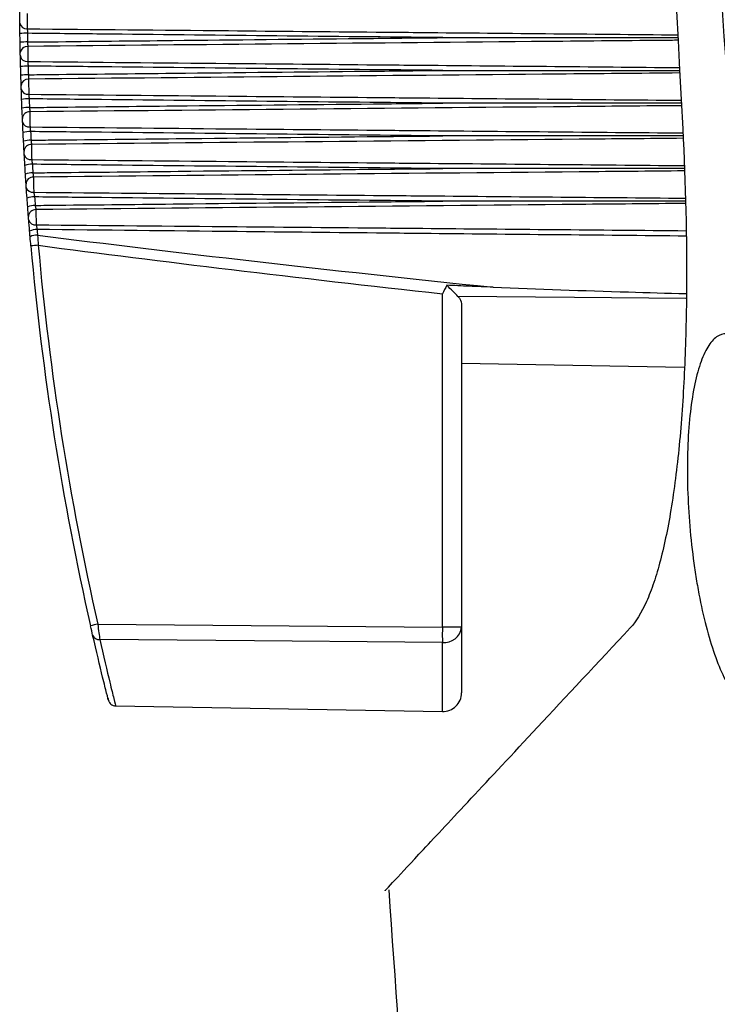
# Model space of a CAD drawing. Header units: millimetres. Extents: x 15458 to 16410, y 10212 to 11278.
# Tile 93 of 139: x 16158 to 16176, y 10664 to 10691. Entities that reach past the tile are written whole.
import ezdxf

# ---------------------------------------------------------------- set-up
doc = ezdxf.new("R2010")
doc.units = ezdxf.units.MM

msp = doc.modelspace()

# ---------------------------------------------------------------- linework, layer by layer
at = {"color": 7, "linetype": 'Continuous', "lineweight": 25}
for p, q in [((16168.755, 10674.455), (16168.755, 10683.327)), ((16169.264, 10683.059), (16169.264, 10674.455)), ((16169.264, 10681.48), (16175.186, 10681.377)), ((16159.59, 10674.537), (16168.755, 10674.455)), ((16169.264, 10674.455), (16168.755, 10674.455)), ((16169.264, 10674.455), (16169.264, 10672.71)), ((16168.755, 10672.21), (16168.755, 10674.051)), ((16160.059, 10672.362), (16168.755, 10672.21))]:
    msp.add_line(p, q, dxfattribs=at)
at = {"color": 7, "linetype": 'Continuous', "lineweight": 25, "flags": 128}
for points in [[(16175.231, 10683.205), (16172.265, 10683.231), (16169.169, 10683.258)], [(16168.755, 10674.051), (16167.756, 10674.06), (16163.756, 10674.094), (16159.646, 10674.13)]]:
    msp.add_lwpolyline(points, dxfattribs=at)
at = {"color": 7, "linetype": 'Continuous', "lineweight": 25}
for centre, radius, start, end in [((16157.697, 10690.558), 0.181, 188.594, 276.11), ((16157.702, 10688.158), 2.101, 89.4551, 94.9148), ((16157.706, 10688.266), 1.761, 89.3673, 95.8832), ((16157.714, 10689.726), 0.184, 85.3715, 174.4062), ((16157.71, 10689.686), 0.18, 189.6704, 276.6699), ((16157.721, 10688.166), 1.22, 89.1295, 98.5523), ((16157.728, 10688.056), 1.099, 89.0459, 99.512), ((16157.739, 10688.854), 0.185, 85.8369, 175.4312), ((16157.733, 10688.813), 0.179, 190.7608, 277.2534), ((16157.749, 10687.65), 0.864, 88.8223, 102.1596), ((16157.759, 10687.48), 0.804, 88.7451, 103.1064), ((16157.774, 10687.983), 0.186, 86.2779, 176.4449), ((16157.765, 10687.942), 0.178, 191.8658, 277.86), ((16157.788, 10686.97), 0.674, 88.5405, 105.7245), ((16157.799, 10686.777), 0.638, 88.4714, 106.6546), ((16157.818, 10687.113), 0.187, 86.6944, 177.4476), ((16157.808, 10687.071), 0.176, 192.9862, 278.4894), ((16157.836, 10686.218), 0.556, 88.2904, 109.236), ((16157.85, 10686.014), 0.532, 88.2307, 110.146), ((16157.872, 10686.245), 0.188, 87.0865, 178.4397), ((16157.86, 10686.202), 0.175, 194.1228, 279.1409), ((16157.894, 10685.429), 0.476, 88.0769, 112.6844), ((16157.911, 10685.219), 0.459, 88.0278, 113.5712), ((16157.937, 10685.378), 0.189, 87.4545, 179.4215), ((16157.923, 10685.334), 0.174, 195.2763, 279.8142), ((16157.963, 10684.619), 0.419, 87.9041, 116.0612), ((16157.976, 10684.477), 0.411, 87.8784, 116.6392), ((16160.758, 10653.089), 31.648, 94.9838, 95.3396), ((16233.761, 10691.34), 76.05, 185.07171, 192.76516), ((16233.764, 10691.34), 76.25, 185.07171, 192.76516), ((16162.342, 10662.17), 12.669, 102.5454, 103.4345), ((16187.532, 10674.253), 18.778, 179.3839, 180.6161), ((16168.806, 10674.51), 0.462, 263.7308, 353.1505), ((16159.62, 10674.302), 0.174, 198.2785, 278.5293), ((16168.764, 10672.71), 0.5, 269, 0)]:
    msp.add_arc(centre, radius, start, end, dxfattribs=at)
for centre, ratio, start_param, end_param in [((19111.282, 10691.451), 0.016784, 3.273262, 3.301279), ((19111.247, 10691.451), 0.017455, 3.273396, 3.298476)]:
    msp.add_ellipse(centre, major_axis=(2979.078, 0), ratio=ratio, start_param=start_param, end_param=end_param, dxfattribs=at)
for points in [[(16173.331, 10737.938), (16173.632, 10721.182), (16174.26, 10704.433), (16175.147, 10687.714)], [(16157.518, 10690.62), (16157.517, 10690.685), (16157.516, 10690.788), (16157.515, 10690.896)], [(16157.522, 10690.251), (16157.52, 10690.358), (16157.519, 10690.463), (16157.518, 10690.531)], [(16157.526, 10690.018), (16157.524, 10690.095), (16157.523, 10690.173), (16157.522, 10690.251)], [(16157.722, 10690.258), (16157.723, 10690.181), (16157.724, 10690.104), (16157.726, 10690.027)], [(16168.77, 10690.143), (16170.854, 10690.143), (16172.938, 10690.143), (16175.023, 10690.143)], [(16157.531, 10689.744), (16157.53, 10689.808), (16157.527, 10689.91), (16157.526, 10690.018)], [(16157.54, 10689.373), (16157.537, 10689.48), (16157.534, 10689.586), (16157.533, 10689.655)], [(16157.546, 10689.14), (16157.544, 10689.217), (16157.542, 10689.295), (16157.54, 10689.373)], [(16157.739, 10689.386), (16157.741, 10689.309), (16157.744, 10689.232), (16157.746, 10689.155)], [(16157.554, 10688.869), (16157.552, 10688.931), (16157.549, 10689.033), (16157.546, 10689.14)], [(16157.567, 10688.495), (16157.563, 10688.602), (16157.56, 10688.709), (16157.557, 10688.78)], [(16157.576, 10688.263), (16157.573, 10688.34), (16157.57, 10688.418), (16157.567, 10688.495)], [(16157.767, 10688.514), (16157.77, 10688.437), (16157.773, 10688.361), (16157.776, 10688.284)], [(16157.588, 10687.995), (16157.585, 10688.055), (16157.581, 10688.156), (16157.576, 10688.263)], [(16157.605, 10687.618), (16157.6, 10687.725), (16157.595, 10687.833), (16157.592, 10687.905)], [(16157.617, 10687.387), (16157.613, 10687.464), (16157.609, 10687.541), (16157.605, 10687.618)], [(16157.805, 10687.643), (16157.809, 10687.567), (16157.812, 10687.49), (16157.816, 10687.414)], [(16157.631, 10687.122), (16157.628, 10687.181), (16157.622, 10687.28), (16157.617, 10687.387)], [(16157.653, 10686.742), (16157.646, 10686.849), (16157.64, 10686.958), (16157.636, 10687.032)], [(16157.667, 10686.513), (16157.662, 10686.589), (16157.658, 10686.666), (16157.653, 10686.742)], [(16157.853, 10686.773), (16157.857, 10686.697), (16157.862, 10686.621), (16157.867, 10686.545)], [(16157.684, 10686.25), (16157.68, 10686.307), (16157.674, 10686.406), (16157.667, 10686.513)], [(16157.711, 10685.868), (16157.703, 10685.975), (16157.695, 10686.084), (16157.69, 10686.159)], [(16157.728, 10685.64), (16157.722, 10685.716), (16157.716, 10685.792), (16157.711, 10685.868)], [(16157.91, 10685.904), (16157.916, 10685.829), (16157.921, 10685.754), (16157.927, 10685.678)], [(16157.747, 10685.38), (16157.743, 10685.436), (16157.736, 10685.533), (16157.728, 10685.64)], [(16157.779, 10684.995), (16157.77, 10685.102), (16157.761, 10685.212), (16157.755, 10685.289)], [(16157.791, 10684.844), (16157.787, 10684.894), (16157.783, 10684.944), (16157.779, 10684.995)], [(16157.978, 10685.037), (16157.982, 10684.987), (16157.986, 10684.937), (16157.991, 10684.887)], [(16157.991, 10684.887), (16157.996, 10684.798), (16158.002, 10684.708), (16158.008, 10684.617)], [(16157.813, 10684.6), (16157.805, 10684.681), (16157.798, 10684.763), (16157.791, 10684.844)], [(16168.874, 10683.553), (16168.835, 10683.477), (16168.795, 10683.402), (16168.755, 10683.327)], [(16169.169, 10683.258), (16169.089, 10683.337), (16168.982, 10683.444), (16168.874, 10683.553)], [(16169.169, 10683.258), (16169.233, 10683.195), (16169.264, 10683.127), (16169.264, 10683.059)], [(16159.455, 10674.248), (16159.442, 10674.304), (16159.42, 10674.397), (16159.399, 10674.493)], [(16159.59, 10674.537), (16159.611, 10674.378), (16159.633, 10674.223), (16159.646, 10674.13)]]:
    msp.add_open_spline(points, degree=3, dxfattribs=at)
for points, knots in [([(16176.733, 10683.399), (16176.067, 10692.433), (16175.503, 10701.473), (16174.581, 10719.567), (16174.223, 10728.623), (16173.968, 10737.68)], [0, 0, 0, 0, 0.5, 0.5, 1, 1, 1, 1]), ([(16157.716, 10690.781), (16157.716, 10690.734), (16157.716, 10690.659), (16157.716, 10690.505), (16157.717, 10690.428), (16157.717, 10690.378)], [0, 0, 0, 0, 0.5, 0.5, 1, 1, 1, 1]), ([(16157.518, 10690.531), (16157.518, 10690.533), (16157.518, 10690.534), (16157.518, 10690.536), (16157.518, 10690.541), (16157.518, 10690.546), (16157.518, 10690.552), (16157.518, 10690.557), (16157.518, 10690.564), (16157.518, 10690.57), (16157.518, 10690.576), (16157.518, 10690.583), (16157.518, 10690.589), (16157.518, 10690.595), (16157.518, 10690.601), (16157.518, 10690.606), (16157.518, 10690.611), (16157.518, 10690.616), (16157.518, 10690.62)], [0, 0, 0, 0, 0.0000068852, 0.0000068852, 0.0000068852, 0.000026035, 0.000026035, 0.000026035, 0.000045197, 0.000045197, 0.000045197, 0.0000643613, 0.0000643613, 0.0000643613, 0.0000835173, 0.0000835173, 0.0000835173, 0.0001026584, 0.0001026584, 0.0001026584, 0.0001026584]), ([(16157.717, 10690.378), (16157.717, 10690.371), (16157.717, 10690.362), (16157.718, 10690.353), (16157.718, 10690.34), (16157.719, 10690.324), (16157.72, 10690.308), (16157.72, 10690.292), (16157.721, 10690.275), (16157.722, 10690.258)], [0, 0, 0, 0, 0.0000353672, 0.0000353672, 0.0000353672, 0.0000861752, 0.0000861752, 0.0000861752, 0.0001370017, 0.0001370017, 0.0001370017, 0.0001370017]), ([(16157.717, 10690.378), (16159.499, 10690.362), (16162.592, 10690.332), (16166.013, 10690.301), (16169.998, 10690.264), (16172.672, 10690.239), (16175.019, 10690.217)], [0, 0, 0, 0, 0.309054, 0.536287, 0.593096, 1, 1, 1, 1]), ([(16168.77, 10690.143), (16168.671, 10690.144), (16168.571, 10690.145), (16168.472, 10690.146), (16165.546, 10690.175), (16162.62, 10690.205), (16159.694, 10690.237), (16159.037, 10690.244), (16158.379, 10690.251), (16157.722, 10690.258)], [0.00518864, 0.00518864, 0.00518864, 0.00518864, 0.0054866, 0.0054866, 0.0054866, 0.01426515, 0.01426515, 0.01426515, 0.01623745, 0.01623745, 0.01623745, 0.01623745]), ([(16157.726, 10690.027), (16157.929, 10690.029), (16158.133, 10690.031), (16158.336, 10690.033), (16159.418, 10690.045), (16160.499, 10690.057), (16161.58, 10690.068), (16163.242, 10690.086), (16164.904, 10690.103), (16166.566, 10690.12), (16166.886, 10690.123), (16167.205, 10690.127), (16167.525, 10690.13), (16167.94, 10690.134), (16168.355, 10690.138), (16168.77, 10690.143)], [0.0002001, 0.0002001, 0.0002001, 0.0002001, 0.00081099, 0.00081099, 0.00081099, 0.00405495, 0.00405495, 0.00405495, 0.00904143, 0.00904143, 0.00904143, 0.00999998, 0.00999998, 0.00999998, 0.01124524, 0.01124524, 0.01124524, 0.01124524]), ([(16157.726, 10690.027), (16157.726, 10690.015), (16157.726, 10690.003), (16157.727, 10689.992), (16157.727, 10689.975), (16157.727, 10689.96), (16157.728, 10689.946), (16157.728, 10689.932), (16157.729, 10689.92), (16157.729, 10689.91)], [0, 0, 0, 0, 0.0000354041, 0.0000354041, 0.0000354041, 0.0000861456, 0.0000861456, 0.0000861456, 0.0001368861, 0.0001368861, 0.0001368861, 0.0001368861]), ([(16175.026, 10690.072), (16174.959, 10690.072), (16174.892, 10690.071), (16174.825, 10690.07), (16173.734, 10690.06), (16172.644, 10690.05), (16171.553, 10690.04), (16166.945, 10689.997), (16162.337, 10689.954), (16157.729, 10689.91)], [0.00061728, 0.00061728, 0.00061728, 0.00061728, 0.00081819, 0.00081819, 0.00081819, 0.00409093, 0.00409093, 0.00409093, 0.01791521, 0.01791521, 0.01791521, 0.01791521]), ([(16157.729, 10689.91), (16157.729, 10689.864), (16157.73, 10689.789), (16157.73, 10689.635), (16157.731, 10689.557), (16157.731, 10689.507)], [0, 0, 0, 0, 0.5, 0.5, 1, 1, 1, 1]), ([(16157.533, 10689.655), (16157.533, 10689.657), (16157.533, 10689.659), (16157.533, 10689.66), (16157.533, 10689.665), (16157.532, 10689.67), (16157.532, 10689.676), (16157.532, 10689.682), (16157.532, 10689.688), (16157.532, 10689.695), (16157.532, 10689.701), (16157.532, 10689.707), (16157.532, 10689.713), (16157.531, 10689.72), (16157.531, 10689.725), (16157.531, 10689.731), (16157.531, 10689.736), (16157.531, 10689.74), (16157.531, 10689.744)], [0, 0, 0, 0, 0.000006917, 0.000006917, 0.000006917, 0.000026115, 0.000026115, 0.000026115, 0.0000453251, 0.0000453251, 0.0000453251, 0.0000645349, 0.0000645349, 0.0000645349, 0.0000837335, 0.0000837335, 0.0000837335, 0.0001029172, 0.0001029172, 0.0001029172, 0.0001029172]), ([(16157.731, 10689.507), (16157.731, 10689.499), (16157.732, 10689.491), (16157.733, 10689.481), (16157.734, 10689.468), (16157.735, 10689.452), (16157.736, 10689.436), (16157.737, 10689.42), (16157.738, 10689.403), (16157.739, 10689.386)], [0, 0, 0, 0, 0.0000354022, 0.0000354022, 0.0000354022, 0.0000863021, 0.0000863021, 0.0000863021, 0.000137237, 0.000137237, 0.000137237, 0.000137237]), ([(16157.731, 10689.507), (16159.509, 10689.49), (16162.597, 10689.461), (16166.013, 10689.43), (16170.013, 10689.393), (16172.702, 10689.368), (16175.064, 10689.346)], [0, 0, 0, 0, 0.307686, 0.53452, 0.591228, 1, 1, 1, 1]), ([(16168.77, 10689.27), (16168.671, 10689.271), (16168.571, 10689.272), (16168.472, 10689.273), (16165.546, 10689.303), (16162.62, 10689.333), (16159.694, 10689.365), (16159.043, 10689.372), (16158.391, 10689.379), (16157.739, 10689.386)], [0.00518864, 0.00518864, 0.00518864, 0.00518864, 0.0054866, 0.0054866, 0.0054866, 0.01426515, 0.01426515, 0.01426515, 0.01621989, 0.01621989, 0.01621989, 0.01621989]), ([(16157.746, 10689.155), (16157.95, 10689.157), (16158.153, 10689.159), (16158.357, 10689.162), (16159.439, 10689.173), (16160.52, 10689.185), (16161.602, 10689.197), (16163.314, 10689.215), (16165.026, 10689.232), (16166.738, 10689.25), (16167.059, 10689.253), (16167.379, 10689.256), (16167.7, 10689.26), (16168.057, 10689.263), (16168.413, 10689.267), (16168.77, 10689.27)], [0.0002003, 0.0002003, 0.0002003, 0.0002003, 0.00081134, 0.00081134, 0.00081134, 0.00405669, 0.00405669, 0.00405669, 0.0091933, 0.0091933, 0.0091933, 0.01015482, 0.01015482, 0.01015482, 0.0112252, 0.0112252, 0.0112252, 0.0112252]), ([(16157.746, 10689.155), (16157.746, 10689.143), (16157.747, 10689.131), (16157.748, 10689.12), (16157.749, 10689.104), (16157.749, 10689.088), (16157.75, 10689.075), (16157.751, 10689.061), (16157.752, 10689.049), (16157.752, 10689.039)], [0, 0, 0, 0, 0.0000354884, 0.0000354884, 0.0000354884, 0.0000862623, 0.0000862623, 0.0000862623, 0.0001370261, 0.0001370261, 0.0001370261, 0.0001370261]), ([(16175.071, 10689.202), (16173.996, 10689.192), (16172.921, 10689.182), (16171.846, 10689.172), (16167.148, 10689.128), (16162.45, 10689.084), (16157.752, 10689.039)], [0.00089362, 0.00089362, 0.00089362, 0.00089362, 0.00411871, 0.00411871, 0.00411871, 0.01821298, 0.01821298, 0.01821298, 0.01821298]), ([(16168.77, 10689.27), (16168.776, 10689.27), (16168.88, 10689.27), (16169.378, 10689.27), (16171.446, 10689.27), (16173.441, 10689.271), (16175.042, 10689.271), (16175.067, 10689.271)], [0, 0, 0, 0, 0.002746, 0.04965, 0.237265, 0.987727, 1, 1, 1, 1]), ([(16157.557, 10688.78), (16157.557, 10688.782), (16157.557, 10688.783), (16157.557, 10688.785), (16157.557, 10688.79), (16157.557, 10688.795), (16157.556, 10688.801), (16157.556, 10688.807), (16157.556, 10688.813), (16157.556, 10688.82), (16157.556, 10688.826), (16157.555, 10688.832), (16157.555, 10688.839), (16157.555, 10688.845), (16157.555, 10688.851), (16157.555, 10688.856), (16157.554, 10688.861), (16157.554, 10688.865), (16157.554, 10688.869)], [0, 0, 0, 0, 0.0000069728, 0.0000069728, 0.0000069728, 0.0000262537, 0.0000262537, 0.0000262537, 0.0000455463, 0.0000455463, 0.0000455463, 0.0000648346, 0.0000648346, 0.0000648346, 0.000084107, 0.000084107, 0.000084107, 0.0001033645, 0.0001033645, 0.0001033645, 0.0001033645]), ([(16157.752, 10689.039), (16157.753, 10688.994), (16157.753, 10688.92), (16157.754, 10688.766), (16157.755, 10688.688), (16157.755, 10688.636)], [0, 0, 0, 0, 0.5, 0.5, 1, 1, 1, 1]), ([(16157.755, 10688.636), (16157.756, 10688.628), (16157.757, 10688.619), (16157.758, 10688.61), (16157.759, 10688.596), (16157.761, 10688.581), (16157.762, 10688.564), (16157.764, 10688.548), (16157.765, 10688.531), (16157.767, 10688.514)], [0, 0, 0, 0, 0.0000354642, 0.0000354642, 0.0000354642, 0.0000864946, 0.0000864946, 0.0000864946, 0.0001375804, 0.0001375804, 0.0001375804, 0.0001375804]), ([(16157.755, 10688.636), (16159.525, 10688.62), (16162.605, 10688.591), (16166.013, 10688.559), (16170.027, 10688.522), (16172.732, 10688.497), (16175.108, 10688.476)], [0, 0, 0, 0, 0.305923, 0.53249, 0.589131, 1, 1, 1, 1]), ([(16168.77, 10688.399), (16168.671, 10688.4), (16168.571, 10688.401), (16168.472, 10688.402), (16165.546, 10688.431), (16162.62, 10688.462), (16159.694, 10688.493), (16159.052, 10688.5), (16158.409, 10688.507), (16157.767, 10688.514)], [0.00518864, 0.00518864, 0.00518864, 0.00518864, 0.0054866, 0.0054866, 0.0054866, 0.01426515, 0.01426515, 0.01426515, 0.01619224, 0.01619224, 0.01619224, 0.01619224]), ([(16157.776, 10688.284), (16157.98, 10688.286), (16158.184, 10688.288), (16158.387, 10688.291), (16159.47, 10688.302), (16160.552, 10688.314), (16161.635, 10688.326), (16163.398, 10688.344), (16165.161, 10688.362), (16166.924, 10688.38), (16167.246, 10688.384), (16167.567, 10688.387), (16167.889, 10688.39), (16168.182, 10688.393), (16168.476, 10688.396), (16168.77, 10688.399)], [0.0002006, 0.0002006, 0.0002006, 0.0002006, 0.00081186, 0.00081186, 0.00081186, 0.0040593, 0.0040593, 0.0040593, 0.00934895, 0.00934895, 0.00934895, 0.01031368, 0.01031368, 0.01031368, 0.01119521, 0.01119521, 0.01119521, 0.01119521]), ([(16157.776, 10688.284), (16157.777, 10688.272), (16157.778, 10688.26), (16157.779, 10688.249), (16157.78, 10688.233), (16157.782, 10688.218), (16157.783, 10688.204), (16157.784, 10688.191), (16157.785, 10688.179), (16157.786, 10688.169)], [0, 0, 0, 0, 0.0000356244, 0.0000356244, 0.0000356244, 0.0000864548, 0.0000864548, 0.0000864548, 0.0001372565, 0.0001372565, 0.0001372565, 0.0001372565]), ([(16175.116, 10688.332), (16174.129, 10688.323), (16168.352, 10688.27), (16162.576, 10688.215), (16157.786, 10688.169)], [0, 0, 0, 0, 0.170821, 1, 1, 1, 1]), ([(16175.112, 10688.4), (16175.074, 10688.4), (16173.458, 10688.399), (16171.449, 10688.399), (16169.379, 10688.399), (16168.88, 10688.399), (16168.776, 10688.399), (16168.77, 10688.399)], [0, 0, 0, 0, 0.0181158, 0.7641409, 0.9506469, 0.9972734, 1, 1, 1, 1]), ([(16157.786, 10688.169), (16157.786, 10688.125), (16157.787, 10688.052), (16157.788, 10687.898), (16157.789, 10687.818), (16157.79, 10687.766)], [0, 0, 0, 0, 0.5, 0.5, 1, 1, 1, 1]), ([(16157.592, 10687.905), (16157.591, 10687.907), (16157.591, 10687.909), (16157.591, 10687.91), (16157.591, 10687.915), (16157.591, 10687.921), (16157.591, 10687.927), (16157.59, 10687.933), (16157.59, 10687.939), (16157.59, 10687.946), (16157.589, 10687.952), (16157.589, 10687.958), (16157.589, 10687.965), (16157.589, 10687.971), (16157.588, 10687.977), (16157.588, 10687.982), (16157.588, 10687.987), (16157.588, 10687.991), (16157.588, 10687.995)], [0, 0, 0, 0, 0.0000070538, 0.0000070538, 0.0000070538, 0.0000264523, 0.0000264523, 0.0000264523, 0.0000458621, 0.0000458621, 0.0000458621, 0.0000652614, 0.0000652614, 0.0000652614, 0.0000846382, 0.0000846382, 0.0000846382, 0.0001040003, 0.0001040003, 0.0001040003, 0.0001040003]), ([(16157.79, 10687.766), (16157.791, 10687.758), (16157.792, 10687.749), (16157.793, 10687.739), (16157.795, 10687.725), (16157.796, 10687.71), (16157.798, 10687.693), (16157.8, 10687.677), (16157.803, 10687.66), (16157.805, 10687.643)], [0, 0, 0, 0, 0.0000355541, 0.0000355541, 0.0000355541, 0.0000867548, 0.0000867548, 0.0000867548, 0.0001380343, 0.0001380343, 0.0001380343, 0.0001380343]), ([(16157.79, 10687.766), (16159.548, 10687.75), (16162.616, 10687.721), (16166.013, 10687.69), (16170.042, 10687.653), (16172.76, 10687.628), (16175.151, 10687.606)], [0, 0, 0, 0, 0.303798, 0.530255, 0.58687, 1, 1, 1, 1]), ([(16168.77, 10687.528), (16168.671, 10687.529), (16168.571, 10687.53), (16168.472, 10687.531), (16165.546, 10687.561), (16162.62, 10687.591), (16159.694, 10687.623), (16159.064, 10687.629), (16158.435, 10687.636), (16157.805, 10687.643)], [0.00518864, 0.00518864, 0.00518864, 0.00518864, 0.0054866, 0.0054866, 0.0054866, 0.01426515, 0.01426515, 0.01426515, 0.01615454, 0.01615454, 0.01615454, 0.01615454]), ([(16157.816, 10687.414), (16158.02, 10687.416), (16158.224, 10687.418), (16158.428, 10687.421), (16159.511, 10687.432), (16160.595, 10687.444), (16161.678, 10687.456), (16163.482, 10687.475), (16165.287, 10687.493), (16167.091, 10687.512), (16167.414, 10687.515), (16167.736, 10687.518), (16168.059, 10687.521), (16168.296, 10687.524), (16168.533, 10687.526), (16168.77, 10687.528)], [0.000201, 0.000201, 0.000201, 0.000201, 0.00081256, 0.00081256, 0.00081256, 0.00406278, 0.00406278, 0.00406278, 0.00947619, 0.00947619, 0.00947619, 0.01044382, 0.01044382, 0.01044382, 0.01115531, 0.01115531, 0.01115531, 0.01115531]), ([(16175.154, 10687.53), (16175.104, 10687.53), (16173.475, 10687.529), (16171.452, 10687.529), (16169.379, 10687.528), (16168.88, 10687.528), (16168.776, 10687.528), (16168.77, 10687.528)], [0, 0, 0, 0, 0.0234679, 0.7654287, 0.9509186, 0.9972911, 1, 1, 1, 1]), ([(16175.147, 10687.714), (16175.222, 10686.244), (16175.258, 10684.805), (16175.245, 10683.053), (16175.239, 10682.705), (16175.222, 10682.014), (16175.21, 10681.672), (16175.164, 10680.669), (16175.121, 10680.027), (16175.035, 10679.11), (16175.003, 10678.811), (16174.932, 10678.231), (16174.892, 10677.949), (16174.764, 10677.148), (16174.665, 10676.666), (16174.499, 10676.027), (16174.44, 10675.828), (16174.316, 10675.459), (16174.25, 10675.289), (16174.047, 10674.834), (16173.903, 10674.602), (16173.751, 10674.439)], [0, 0, 0, 0, 0.25, 0.25, 0.3125, 0.3125, 0.375, 0.375, 0.5, 0.5, 0.5625, 0.5625, 0.625, 0.625, 0.75, 0.75, 0.8125, 0.8125, 0.875, 0.875, 1, 1, 1, 1]), ([(16157.816, 10687.414), (16157.818, 10687.402), (16157.819, 10687.39), (16157.82, 10687.379), (16157.822, 10687.363), (16157.824, 10687.348), (16157.825, 10687.335), (16157.827, 10687.321), (16157.828, 10687.31), (16157.829, 10687.3)], [0, 0, 0, 0, 0.000035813, 0.000035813, 0.000035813, 0.0000867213, 0.0000867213, 0.0000867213, 0.0001375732, 0.0001375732, 0.0001375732, 0.0001375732]), ([(16175.156, 10687.464), (16174.235, 10687.455), (16168.459, 10687.402), (16162.684, 10687.347), (16157.829, 10687.3)], [0, 0, 0, 0, 0.159402, 1, 1, 1, 1]), ([(16157.829, 10687.3), (16157.829, 10687.258), (16157.83, 10687.185), (16157.832, 10687.03), (16157.833, 10686.95), (16157.834, 10686.897)], [0, 0, 0, 0, 0.5, 0.5, 1, 1, 1, 1]), ([(16157.636, 10687.032), (16157.636, 10687.033), (16157.636, 10687.035), (16157.636, 10687.037), (16157.635, 10687.042), (16157.635, 10687.048), (16157.635, 10687.054), (16157.634, 10687.06), (16157.634, 10687.066), (16157.634, 10687.073), (16157.633, 10687.079), (16157.633, 10687.086), (16157.633, 10687.092), (16157.632, 10687.098), (16157.632, 10687.104), (16157.632, 10687.109), (16157.631, 10687.114), (16157.631, 10687.118), (16157.631, 10687.122)], [0, 0, 0, 0, 0.0000071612, 0.0000071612, 0.0000071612, 0.0000267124, 0.0000267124, 0.0000267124, 0.0000462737, 0.0000462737, 0.0000462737, 0.0000658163, 0.0000658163, 0.0000658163, 0.0000853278, 0.0000853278, 0.0000853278, 0.0001048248, 0.0001048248, 0.0001048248, 0.0001048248]), ([(16157.834, 10686.897), (16157.835, 10686.889), (16157.836, 10686.88), (16157.838, 10686.87), (16157.84, 10686.856), (16157.842, 10686.84), (16157.845, 10686.823), (16157.847, 10686.807), (16157.85, 10686.79), (16157.853, 10686.773)], [0, 0, 0, 0, 0.0000356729, 0.0000356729, 0.0000356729, 0.0000870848, 0.0000870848, 0.0000870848, 0.0001386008, 0.0001386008, 0.0001386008, 0.0001386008]), ([(16157.834, 10686.897), (16159.577, 10686.881), (16162.631, 10686.853), (16166.013, 10686.821), (16170.051, 10686.785), (16172.779, 10686.76), (16175.18, 10686.738)], [0, 0, 0, 0, 0.301518, 0.528179, 0.584845, 1, 1, 1, 1]), ([(16168.77, 10686.659), (16168.671, 10686.66), (16168.571, 10686.661), (16168.472, 10686.662), (16165.546, 10686.691), (16162.62, 10686.722), (16159.694, 10686.753), (16159.08, 10686.76), (16158.466, 10686.766), (16157.853, 10686.773)], [0.00518864, 0.00518864, 0.00518864, 0.00518864, 0.0054866, 0.0054866, 0.0054866, 0.01426515, 0.01426515, 0.01426515, 0.0161068, 0.0161068, 0.0161068, 0.0161068]), ([(16157.867, 10686.545), (16158.071, 10686.548), (16158.275, 10686.55), (16158.479, 10686.552), (16159.563, 10686.564), (16160.648, 10686.575), (16161.732, 10686.587), (16163.527, 10686.606), (16165.322, 10686.624), (16167.116, 10686.642), (16167.439, 10686.646), (16167.762, 10686.649), (16168.084, 10686.652), (16168.313, 10686.655), (16168.542, 10686.657), (16168.77, 10686.659)], [0.00020151, 0.00020151, 0.00020151, 0.00020151, 0.00081342, 0.00081342, 0.00081342, 0.00406711, 0.00406711, 0.00406711, 0.00945178, 0.00945178, 0.00945178, 0.01041984, 0.01041984, 0.01041984, 0.01110552, 0.01110552, 0.01110552, 0.01110552]), ([(16157.867, 10686.545), (16157.868, 10686.533), (16157.87, 10686.522), (16157.871, 10686.51), (16157.874, 10686.495), (16157.876, 10686.48), (16157.877, 10686.466), (16157.879, 10686.453), (16157.881, 10686.442), (16157.882, 10686.433)], [0, 0, 0, 0, 0.0000360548, 0.0000360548, 0.0000360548, 0.00008706, 0.00008706, 0.00008706, 0.0001379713, 0.0001379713, 0.0001379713, 0.0001379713]), ([(16175.184, 10686.596), (16174.254, 10686.588), (16168.487, 10686.534), (16162.719, 10686.479), (16157.882, 10686.433)], [0, 0, 0, 0, 0.161283, 1, 1, 1, 1]), ([(16175.182, 10686.66), (16175.123, 10686.66), (16173.485, 10686.66), (16171.452, 10686.659), (16169.38, 10686.659), (16168.88, 10686.659), (16168.776, 10686.659), (16168.77, 10686.659)], [0, 0, 0, 0, 0.027685, 0.766442, 0.951131, 0.997303, 1, 1, 1, 1]), ([(16157.69, 10686.159), (16157.69, 10686.161), (16157.69, 10686.163), (16157.69, 10686.165), (16157.69, 10686.17), (16157.689, 10686.176), (16157.689, 10686.182), (16157.688, 10686.188), (16157.688, 10686.195), (16157.688, 10686.201), (16157.687, 10686.207), (16157.687, 10686.214), (16157.686, 10686.22), (16157.686, 10686.226), (16157.685, 10686.232), (16157.685, 10686.237), (16157.685, 10686.242), (16157.684, 10686.247), (16157.684, 10686.25)], [0, 0, 0, 0, 0.0000072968, 0.0000072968, 0.0000072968, 0.0000270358, 0.0000270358, 0.0000270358, 0.0000467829, 0.0000467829, 0.0000467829, 0.0000665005, 0.0000665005, 0.0000665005, 0.0000861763, 0.0000861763, 0.0000861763, 0.000105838, 0.000105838, 0.000105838, 0.000105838]), ([(16157.882, 10686.433), (16157.883, 10686.391), (16157.884, 10686.319), (16157.886, 10686.164), (16157.887, 10686.084), (16157.888, 10686.029)], [0, 0, 0, 0, 0.5, 0.5, 1, 1, 1, 1]), ([(16157.888, 10686.029), (16157.89, 10686.021), (16157.891, 10686.012), (16157.893, 10686.002), (16157.895, 10685.987), (16157.898, 10685.971), (16157.901, 10685.955), (16157.904, 10685.938), (16157.907, 10685.921), (16157.91, 10685.904)], [0, 0, 0, 0, 0.0000358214, 0.0000358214, 0.0000358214, 0.0000874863, 0.0000874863, 0.0000874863, 0.0001392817, 0.0001392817, 0.0001392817, 0.0001392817]), ([(16157.888, 10686.029), (16159.668, 10686.013), (16162.763, 10685.984), (16166.187, 10685.953), (16170.18, 10685.917), (16172.859, 10685.892), (16175.208, 10685.871)], [0, 0, 0, 0, 0.308355, 0.536073, 0.593003, 1, 1, 1, 1]), ([(16168.77, 10685.791), (16168.671, 10685.792), (16168.571, 10685.793), (16168.472, 10685.794), (16165.546, 10685.824), (16162.62, 10685.854), (16159.694, 10685.885), (16159.099, 10685.891), (16158.505, 10685.898), (16157.91, 10685.904)], [0.00518864, 0.00518864, 0.00518864, 0.00518864, 0.0054866, 0.0054866, 0.0054866, 0.01426515, 0.01426515, 0.01426515, 0.01604907, 0.01604907, 0.01604907, 0.01604907]), ([(16157.927, 10685.678), (16158.131, 10685.681), (16158.335, 10685.683), (16158.539, 10685.685), (16159.625, 10685.697), (16160.711, 10685.708), (16161.797, 10685.72), (16163.58, 10685.739), (16165.363, 10685.757), (16167.147, 10685.775), (16167.47, 10685.778), (16167.792, 10685.781), (16168.115, 10685.785), (16168.334, 10685.787), (16168.552, 10685.789), (16168.77, 10685.791)], [0.00020213, 0.00020213, 0.00020213, 0.00020213, 0.00081446, 0.00081446, 0.00081446, 0.0040723, 0.0040723, 0.0040723, 0.00942245, 0.00942245, 0.00942245, 0.01039103, 0.01039103, 0.01039103, 0.0110459, 0.0110459, 0.0110459, 0.0110459]), ([(16157.927, 10685.678), (16157.929, 10685.666), (16157.931, 10685.655), (16157.933, 10685.643), (16157.935, 10685.628), (16157.938, 10685.613), (16157.94, 10685.6), (16157.942, 10685.587), (16157.944, 10685.576), (16157.945, 10685.567)], [0, 0, 0, 0, 0.0000363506, 0.0000363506, 0.0000363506, 0.0000874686, 0.0000874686, 0.0000874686, 0.0001384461, 0.0001384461, 0.0001384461, 0.0001384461]), ([(16175.213, 10685.73), (16174.273, 10685.722), (16168.517, 10685.668), (16162.761, 10685.613), (16157.945, 10685.567)], [0, 0, 0, 0, 0.1632606, 1, 1, 1, 1]), ([(16175.211, 10685.793), (16175.147, 10685.793), (16173.501, 10685.792), (16171.459, 10685.791), (16169.381, 10685.791), (16168.881, 10685.791), (16168.776, 10685.791), (16168.77, 10685.791)], [0, 0, 0, 0, 0.029544, 0.766894, 0.951231, 0.997315, 1, 1, 1, 1]), ([(16157.945, 10685.567), (16157.946, 10685.527), (16157.947, 10685.455), (16157.95, 10685.3), (16157.951, 10685.219), (16157.952, 10685.163)], [0, 0, 0, 0, 0.5, 0.5, 1, 1, 1, 1]), ([(16157.755, 10685.289), (16157.755, 10685.29), (16157.754, 10685.292), (16157.754, 10685.294), (16157.754, 10685.299), (16157.753, 10685.305), (16157.753, 10685.312), (16157.752, 10685.318), (16157.752, 10685.324), (16157.751, 10685.331), (16157.751, 10685.338), (16157.75, 10685.344), (16157.75, 10685.35), (16157.749, 10685.356), (16157.749, 10685.362), (16157.748, 10685.367), (16157.748, 10685.372), (16157.748, 10685.377), (16157.747, 10685.38)], [0, 0, 0, 0, 0.0000074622, 0.0000074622, 0.0000074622, 0.0000274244, 0.0000274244, 0.0000274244, 0.0000473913, 0.0000473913, 0.0000473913, 0.0000673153, 0.0000673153, 0.0000673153, 0.0000871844, 0.0000871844, 0.0000871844, 0.00010704, 0.00010704, 0.00010704, 0.00010704]), ([(16157.952, 10685.163), (16157.954, 10685.155), (16157.956, 10685.145), (16157.958, 10685.135), (16157.961, 10685.121), (16157.964, 10685.104), (16157.967, 10685.088), (16157.971, 10685.071), (16157.974, 10685.054), (16157.978, 10685.037)], [0, 0, 0, 0, 0.0000360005, 0.0000360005, 0.0000360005, 0.0000879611, 0.0000879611, 0.0000879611, 0.0001400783, 0.0001400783, 0.0001400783, 0.0001400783]), ([(16157.952, 10685.163), (16159.735, 10685.147), (16162.833, 10685.118), (16166.261, 10685.087), (16170.24, 10685.051), (16172.903, 10685.027), (16175.237, 10685.006)], [0, 0, 0, 0, 0.309342, 0.537837, 0.594961, 1, 1, 1, 1]), ([(16175.242, 10684.862), (16172.906, 10684.884), (16170.241, 10684.91), (16166.26, 10684.95), (16162.841, 10684.985), (16159.751, 10685.018), (16157.978, 10685.037)], [0, 0, 0, 0, 0.4058791, 0.463072, 0.6918436, 1, 1, 1, 1]), ([(16170.107, 10683.501), (16169.893, 10683.51), (16169.679, 10683.519), (16169.465, 10683.528), (16169.268, 10683.536), (16169.071, 10683.544), (16168.874, 10683.553)], [0, 0, 0, 0, 0.000641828, 0.000641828, 0.000641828, 0.0012342, 0.0012342, 0.0012342, 0.0012342]), ([(16170.107, 10683.501), (16171.306, 10683.456), (16173.014, 10683.392), (16174.722, 10683.346), (16175.231, 10683.332)], [0, 0, 0, 0, 0.702024, 1, 1, 1, 1]), ([(16178.016, 10678.278), (16178.062, 10677.952), (16178.098, 10677.625), (16178.151, 10676.968), (16178.169, 10676.636), (16178.182, 10675.978), (16178.178, 10675.661), (16178.151, 10675.05), (16178.126, 10674.752), (16178.06, 10674.206), (16178.017, 10673.953), (16177.915, 10673.491), (16177.855, 10673.285), (16177.724, 10672.93), (16177.652, 10672.779), (16177.496, 10672.538), (16177.414, 10672.448), (16177.243, 10672.329), (16177.153, 10672.3), (16176.972, 10672.305), (16176.88, 10672.337), (16176.695, 10672.464), (16176.602, 10672.558), (16176.42, 10672.802), (16176.331, 10672.951), (16176.156, 10673.308), (16176.072, 10673.511), (16175.914, 10673.962), (16175.838, 10674.212), (16175.698, 10674.753), (16175.634, 10675.039), (16175.549, 10675.489), (16175.522, 10675.643), (16175.472, 10675.958), (16175.448, 10676.12), (16175.385, 10676.605), (16175.351, 10676.933), (16175.3, 10677.596), (16175.282, 10677.933), (16175.267, 10678.583), (16175.269, 10678.9), (16175.29, 10679.52), (16175.31, 10679.811), (16175.368, 10680.358), (16175.406, 10680.616), (16175.497, 10681.077), (16175.55, 10681.281), (16175.642, 10681.549), (16175.674, 10681.632), (16175.742, 10681.782), (16175.777, 10681.849), (16175.886, 10682.028), (16175.965, 10682.118), (16176.132, 10682.237), (16176.219, 10682.264), (16176.398, 10682.258), (16176.491, 10682.224), (16176.679, 10682.095), (16176.772, 10682.001), (16176.96, 10681.757), (16177.054, 10681.604), (16177.236, 10681.25), (16177.324, 10681.049), (16177.493, 10680.597), (16177.574, 10680.345), (16177.723, 10679.811), (16177.792, 10679.527), (16177.916, 10678.922), (16177.971, 10678.604), (16178.016, 10678.278)], [0, 0, 0, 0, 0.03125, 0.03125, 0.0625, 0.0625, 0.09375, 0.09375, 0.125, 0.125, 0.15625, 0.15625, 0.1875, 0.1875, 0.21875, 0.21875, 0.25, 0.25, 0.28125, 0.28125, 0.3125, 0.3125, 0.34375, 0.34375, 0.375, 0.375, 0.40625, 0.40625, 0.4375, 0.4375, 0.46875, 0.46875, 0.484375, 0.484375, 0.5, 0.5, 0.53125, 0.53125, 0.5625, 0.5625, 0.59375, 0.59375, 0.625, 0.625, 0.65625, 0.65625, 0.6875, 0.6875, 0.703125, 0.703125, 0.71875, 0.71875, 0.75, 0.75, 0.78125, 0.78125, 0.8125, 0.8125, 0.84375, 0.84375, 0.875, 0.875, 0.90625, 0.90625, 0.9375, 0.9375, 0.96875, 0.96875, 1, 1, 1, 1]), ([(16167.243, 10667.46), (16167.243, 10667.46), (16167.185, 10667.397), (16167.441, 10667.672), (16168.165, 10668.448), (16169.448, 10669.824), (16171.238, 10671.744), (16172.89, 10673.515), (16173.751, 10674.439)], [0, 0, 0, 0, 0.000958, 0.195448, 0.389941, 0.587334, 0.784732, 1, 1, 1, 1]), ([(16159.873, 10672.522), (16159.873, 10672.521), (16159.879, 10672.497), (16159.831, 10672.686), (16159.714, 10673.15), (16159.553, 10673.831), (16159.455, 10674.248)], [0, 0, 0, 0, 0.009036, 0.286692, 0.564372, 1, 1, 1, 1]), ([(16159.646, 10674.13), (16159.744, 10673.707), (16159.903, 10673.018), (16160.023, 10672.533), (16160.071, 10672.342), (16160.062, 10672.378), (16160.06, 10672.385)], [0, 0, 0, 0, 0.410994, 0.66945, 0.935313, 1, 1, 1, 1]), ([(16159.859, 10672.577), (16159.863, 10672.562), (16159.871, 10672.527), (16159.873, 10672.52), (16159.875, 10672.512), (16159.876, 10672.511), (16159.876, 10672.508), (16159.878, 10672.504), (16159.879, 10672.5), (16159.883, 10672.489), (16159.894, 10672.462), (16159.92, 10672.425), (16159.968, 10672.386), (16160.018, 10672.363), (16160.052, 10672.364), (16160.06, 10672.365)], [0, 0, 0, 0, 0.217937, 0.522426, 0.675408, 0.75844, 0.780245, 0.788026, 0.793685, 0.800626, 0.820949, 0.865387, 0.915216, 0.978477, 1, 1, 1, 1]), ([(16167.328, 10667.466), (16167.668, 10662.618), (16168.637, 10648.799), (16170.101, 10635.022), (16171.051, 10626.078)], [0, 0, 0, 0, 0.350793, 1, 1, 1, 1])]:
    msp.add_open_spline(points, degree=3, knots=knots, dxfattribs=at)

doc.saveas('drawing.dxf')
